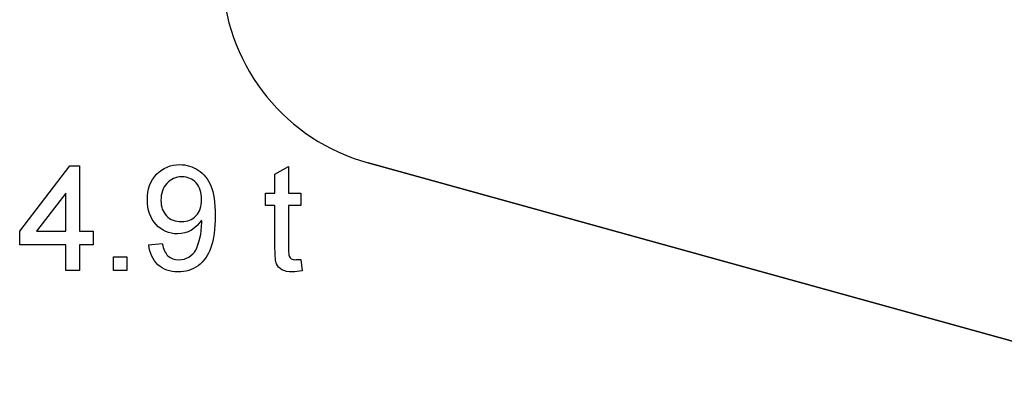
# Model space of a CAD drawing. Header units: inches. Extents: x 0.7 to 43.6, y 0.3 to 38.8.
# Tile 75 of 97: x 31.068 to 31.533, y 24.607 to 24.778. Entities that reach past the tile are written whole.
import ezdxf

# ---------------------------------------------------------------- set-up
doc = ezdxf.new("R2010")
doc.units = ezdxf.units.IN
doc.header["$MEASUREMENT"] = 0
doc.layers.add('SID-M-S', color=90, linetype='Continuous')

msp = doc.modelspace()

# ---------------------------------------------------------------- linework, layer by layer
msp.add_line((31.604770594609, 24.60730224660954), (31.23226263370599, 24.71038855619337))
at = {"color": 7, "linetype": 'Continuous', "flags": 128}
for points in [[(31.08955956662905, 24.65958268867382), (31.0895612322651, 24.67176217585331), (31.0895612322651, 24.67176217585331), (31.06776636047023, 24.67176217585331), (31.06776636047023, 24.67176217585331), (31.06776636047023, 24.67817243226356), (31.06776636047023, 24.67817243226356), (31.09148430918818, 24.7089416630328), (31.09148430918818, 24.7089416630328), (31.09597148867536, 24.7089416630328), (31.09597148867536, 24.7089416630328), (31.09597148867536, 24.67817243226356), (31.09597148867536, 24.67817243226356), (31.10238174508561, 24.67817243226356), (31.10238174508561, 24.67817243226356), (31.10238174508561, 24.67176217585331), (31.10238174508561, 24.67176217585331), (31.09597148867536, 24.67176217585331), (31.09597148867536, 24.67176217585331), (31.09597148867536, 24.65958268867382), (31.09597148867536, 24.65958268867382), (31.0895612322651, 24.65958268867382)], [(31.12864519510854, 24.67176217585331), (31.13507405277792, 24.67240320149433), (31.13507405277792, 24.67240320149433), (31.1352643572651, 24.67142163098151), (31.13550474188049, 24.67052018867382), (31.13577517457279, 24.66967884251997), (31.1360956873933, 24.66891762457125), (31.13644624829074, 24.66821650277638), (31.13683687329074, 24.667585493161), (31.13727757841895, 24.6670245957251), (31.13774833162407, 24.66653381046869), (31.13880001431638, 24.66573252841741), (31.1400019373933, 24.66517163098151), (31.14133406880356, 24.66482107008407), (31.14280642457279, 24.66471089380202), (31.14280642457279, 24.66471089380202), (31.14409849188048, 24.66479102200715), (31.14533046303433, 24.66502139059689), (31.14649232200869, 24.66540199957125), (31.1475940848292, 24.66594286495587), (31.14860570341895, 24.66661393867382), (31.14948711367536, 24.66739518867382), (31.15023831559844, 24.66826658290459), (31.15085930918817, 24.66924815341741), (31.1514001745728, 24.67037996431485), (31.15191099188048, 24.67169206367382), (31.15239176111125, 24.67318445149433), (31.15283246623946, 24.67486714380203), (31.15321307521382, 24.67666001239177), (31.15348350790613, 24.67847291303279), (31.15364376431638, 24.68032587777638), (31.15369384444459, 24.68219887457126), (31.15369384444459, 24.68219887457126), (31.15368382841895, 24.68270969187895), (31.15366379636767, 24.68342082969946), (31.15366379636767, 24.68342082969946), (31.15270225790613, 24.682038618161), (31.15158046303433, 24.68078661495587), (31.15028839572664, 24.67967483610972), (31.14883607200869, 24.67870328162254), (31.14727357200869, 24.6779120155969), (31.14565097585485, 24.67734110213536), (31.14396828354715, 24.67700055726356), (31.14221547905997, 24.67689038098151), (31.14221547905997, 24.67689038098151), (31.14075313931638, 24.676960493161), (31.13935089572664, 24.67717082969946), (31.13800874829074, 24.67751137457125), (31.13672669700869, 24.67800215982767), (31.13549472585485, 24.67862315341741), (31.1343128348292, 24.67938437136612), (31.13320105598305, 24.68027579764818), (31.1321393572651, 24.68131746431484), (31.13117781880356, 24.68246930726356), (31.13033647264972, 24.68371129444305), (31.12963535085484, 24.68503340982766), (31.12905442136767, 24.68644566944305), (31.12860370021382, 24.6879480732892), (31.1282831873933, 24.68954062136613), (31.12808286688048, 24.69122331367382), (31.12802277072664, 24.69298613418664), (31.12802277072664, 24.69298613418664), (31.12809288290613, 24.69480905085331), (31.12829320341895, 24.6965418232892), (31.12863374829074, 24.69818445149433), (31.12911451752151, 24.69972691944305), (31.12972549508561, 24.70118925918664), (31.13047669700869, 24.70255143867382), (31.13136812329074, 24.70383348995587), (31.13238975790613, 24.70501538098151), (31.13352156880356, 24.7060870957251), (31.13471347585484, 24.70701858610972), (31.13598551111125, 24.70779983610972), (31.13731764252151, 24.70844086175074), (31.13871988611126, 24.7089416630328), (31.14019224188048, 24.70930223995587), (31.1417347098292, 24.70951257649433), (31.14334728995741, 24.70958268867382), (31.14334728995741, 24.70958268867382), (31.14451916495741, 24.70954262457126), (31.14567100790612, 24.70942243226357), (31.14680281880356, 24.7092120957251), (31.14790458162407, 24.70893164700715), (31.14897629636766, 24.70856105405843), (31.15001796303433, 24.70812034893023), (31.15103959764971, 24.70758949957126), (31.15204120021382, 24.70697852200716), (31.15300273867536, 24.70629743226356), (31.15389416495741, 24.70553621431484), (31.15473551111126, 24.70471490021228), (31.15551676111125, 24.70382347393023), (31.15622789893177, 24.70285191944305), (31.15688895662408, 24.70182026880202), (31.15748991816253, 24.70071850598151), (31.15803078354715, 24.69954663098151), (31.15851155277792, 24.6982745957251), (31.1589222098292, 24.69687235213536), (31.15927277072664, 24.69532988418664), (31.15956323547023, 24.69364719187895), (31.15978358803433, 24.69183429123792), (31.15994384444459, 24.68989118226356), (31.160044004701, 24.68780784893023), (31.16007405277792, 24.68559430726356), (31.16007405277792, 24.68559430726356), (31.160044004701, 24.68328060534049), (31.15994384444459, 24.6810870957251), (31.15978358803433, 24.67901377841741), (31.15956323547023, 24.67706065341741), (31.15927277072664, 24.6752277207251), (31.1589222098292, 24.67351498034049), (31.15851155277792, 24.6719324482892), (31.15803078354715, 24.67046009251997), (31.15748991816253, 24.66909791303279), (31.15688895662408, 24.66781586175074), (31.15621788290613, 24.66661393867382), (31.15548671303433, 24.66550215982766), (31.15469544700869, 24.66447050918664), (31.15384408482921, 24.66352900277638), (31.15292261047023, 24.66266762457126), (31.15194103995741, 24.66188637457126), (31.15090938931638, 24.66119526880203), (31.14983767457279, 24.66059430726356), (31.148715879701, 24.66009350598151), (31.14755402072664, 24.65968284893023), (31.14635209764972, 24.65935232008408), (31.14510009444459, 24.65912195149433), (31.1438080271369, 24.658991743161), (31.14247589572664, 24.65894166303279), (31.14247589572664, 24.65894166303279), (31.14106363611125, 24.658991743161), (31.13972148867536, 24.65915199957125), (31.13844945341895, 24.65941241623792), (31.13723751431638, 24.65978300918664), (31.13608567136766, 24.66025376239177), (31.13501395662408, 24.66083469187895), (31.13400233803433, 24.66151578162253), (31.13305081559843, 24.66230704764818), (31.13218943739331, 24.66318845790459), (31.1314081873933, 24.66416001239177), (31.13072709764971, 24.66521169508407), (31.13013615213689, 24.66635352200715), (31.1296253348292, 24.66757547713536), (31.12921467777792, 24.66888757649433), (31.12889416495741, 24.67027980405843), (31.12866379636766, 24.67176217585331)], [(31.20045236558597, 24.66487115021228), (31.20109969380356, 24.65949254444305), (31.20109969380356, 24.65949254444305), (31.19986772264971, 24.65925215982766), (31.19870586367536, 24.65908188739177), (31.19761411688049, 24.65897171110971), (31.19658246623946, 24.65894166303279), (31.19658246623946, 24.65894166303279), (31.19505001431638, 24.65901177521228), (31.19369785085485, 24.65920207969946), (31.19252597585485, 24.65953260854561), (31.19153438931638, 24.65998332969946), (31.19070305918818, 24.66054422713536), (31.19001195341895, 24.66118525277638), (31.18944103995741, 24.66191642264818), (31.18901035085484, 24.66271770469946), (31.18884007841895, 24.66319847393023), (31.18868983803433, 24.66379943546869), (31.18856964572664, 24.6645105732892), (31.18845946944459, 24.66535191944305), (31.18837934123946, 24.6662934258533), (31.18832926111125, 24.6673651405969), (31.18828919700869, 24.66854703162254), (31.18827918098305, 24.66984911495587), (31.18827918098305, 24.66984911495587), (31.18827918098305, 24.69035191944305), (31.18827918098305, 24.69035191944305), (31.18379200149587, 24.69035191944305), (31.18379200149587, 24.69035191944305), (31.18379200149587, 24.69612115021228), (31.18379200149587, 24.69612115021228), (31.18827918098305, 24.69612115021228), (31.18827918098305, 24.69612115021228), (31.18827918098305, 24.70501538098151), (31.18827918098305, 24.70501538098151), (31.1946894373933, 24.70866121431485), (31.1946894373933, 24.70866121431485), (31.1946894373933, 24.69612115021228), (31.1946894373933, 24.69612115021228), (31.20045866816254, 24.69612115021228), (31.20045866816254, 24.69612115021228), (31.20045866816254, 24.69035191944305), (31.20045866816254, 24.69035191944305), (31.1946894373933, 24.69035191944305), (31.1946894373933, 24.69035191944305), (31.1946894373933, 24.66961874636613), (31.1946894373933, 24.66961874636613), (31.19470946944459, 24.66844687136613), (31.19476956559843, 24.66750536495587), (31.1948597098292, 24.66679422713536), (31.19498991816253, 24.66631345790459), (31.19539055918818, 24.66565240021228), (31.19597148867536, 24.66514158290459), (31.19635209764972, 24.66495127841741), (31.1968128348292, 24.66482107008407), (31.19734368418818, 24.66474094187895), (31.19794464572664, 24.66471089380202), (31.19794464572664, 24.66471089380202), (31.19845546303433, 24.66472090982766), (31.19904640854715, 24.66475095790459), (31.1997174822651, 24.6648010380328), (31.20045866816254, 24.66487115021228)], [(31.1536509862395, 24.69312635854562), (31.1536237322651, 24.69432828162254), (31.15350353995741, 24.69546009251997), (31.15330321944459, 24.69653180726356), (31.15302277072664, 24.69753340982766), (31.15265217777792, 24.69847491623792), (31.15221147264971, 24.69935632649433), (31.15168062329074, 24.7001776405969), (31.15107966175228, 24.70092884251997), (31.15040858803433, 24.70160993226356), (31.14969745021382, 24.70219086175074), (31.14892621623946, 24.70269166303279), (31.1481049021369, 24.70309230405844), (31.14723350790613, 24.70341281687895), (31.14632204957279, 24.70363316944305), (31.14535049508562, 24.70377339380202), (31.14432886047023, 24.70381345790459), (31.14432886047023, 24.70381345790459), (31.14327717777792, 24.70376337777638), (31.14226555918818, 24.70362315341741), (31.14131403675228, 24.70337275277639), (31.14040257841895, 24.70303220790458), (31.13953118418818, 24.70260151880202), (31.13871988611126, 24.70206065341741), (31.1379486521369, 24.70142964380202), (31.13722749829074, 24.70069847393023), (31.13657645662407, 24.69989719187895), (31.13600554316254, 24.69903581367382), (31.13552477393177, 24.69811433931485), (31.13513414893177, 24.69713276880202), (31.13482365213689, 24.696101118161), (31.13460329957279, 24.69500937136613), (31.13447309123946, 24.69385752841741), (31.13443302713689, 24.69264558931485), (31.13443302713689, 24.69264558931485), (31.13447309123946, 24.69156385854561), (31.13460329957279, 24.69053220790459), (31.13480362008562, 24.68955063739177), (31.1350940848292, 24.68862916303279), (31.13546467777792, 24.68774775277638), (31.13592541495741, 24.68692643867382), (31.13645626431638, 24.68615520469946), (31.13707725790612, 24.6854340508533), (31.13776836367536, 24.68478300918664), (31.1385095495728, 24.68422211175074), (31.13931083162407, 24.68374134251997), (31.1401722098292, 24.68335071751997), (31.14108366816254, 24.68305023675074), (31.14205522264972, 24.68282988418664), (31.14308687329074, 24.68269967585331), (31.14416860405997, 24.68265961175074), (31.14416860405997, 24.68265961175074), (31.14518022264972, 24.68269967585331), (31.14615177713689, 24.68282988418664), (31.14707325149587, 24.68305023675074), (31.14794464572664, 24.68335071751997), (31.14877597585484, 24.68374134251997), (31.14955722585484, 24.68422211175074), (31.15029841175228, 24.68478300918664), (31.15098951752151, 24.6854340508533), (31.1516205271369, 24.6861652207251), (31.15216139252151, 24.68695648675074), (31.152622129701, 24.68781786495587), (31.15299272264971, 24.68874935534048), (31.15328318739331, 24.68974094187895), (31.15349352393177, 24.6908026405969), (31.1536237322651, 24.69193445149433), (31.15366379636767, 24.69312635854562)], [(31.08955956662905, 24.67817243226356), (31.0895612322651, 24.69618124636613), (31.0895612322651, 24.69618124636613), (31.07567902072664, 24.67817243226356), (31.07567902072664, 24.67817243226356), (31.0895612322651, 24.67817243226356)], [(31.11199344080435, 24.65958268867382), (31.111997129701, 24.66599294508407), (31.111997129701, 24.66599294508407), (31.11840738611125, 24.66599294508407), (31.11840738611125, 24.66599294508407), (31.11840738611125, 24.65958268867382), (31.11840738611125, 24.65958268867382), (31.111997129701, 24.65958268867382)]]:
    msp.add_lwpolyline(points, dxfattribs=at)
at = {"color": 7, "linetype": 'Continuous'}
msp.add_arc((33.18394365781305, 29.86594652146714), 5.106655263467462, 246.1705218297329, 274.0177655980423, dxfattribs=at)
msp.add_arc((31.25733351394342, 24.80098353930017), 0.09400000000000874, 183.8128032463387, 254.531325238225)
at = {"layer": 'SID-M-S'}
msp.add_line((31.23226263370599, 24.71038855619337), (31.604770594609, 24.60730224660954), dxfattribs=at)
msp.add_arc((31.25733351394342, 24.80098353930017), 0.09400000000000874, 183.8128032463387, 254.531325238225, dxfattribs=at)

doc.saveas('drawing.dxf')
